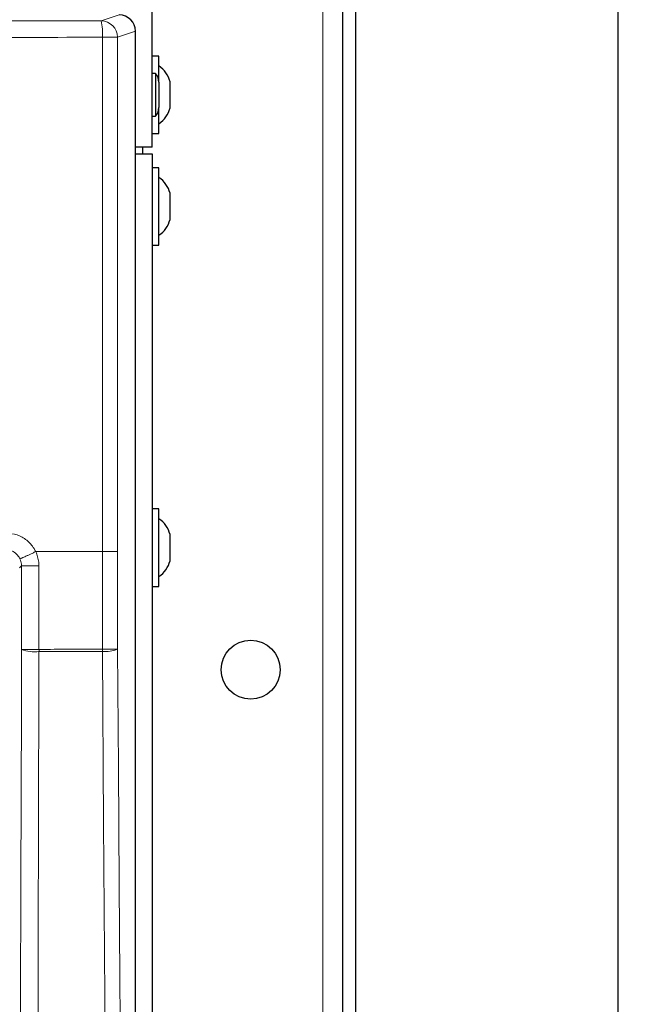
# Model space of a CAD drawing. Header units: millimetres. Extents: x 5 to 418, y 2 to 292.
# Tile 37 of 50: x 126 to 150, y 170 to 207. Entities that reach past the tile are written whole.
import ezdxf

# ---------------------------------------------------------------- set-up
doc = ezdxf.new("R2010")
doc.units = ezdxf.units.MM
doc.layers.add('SLD-0', color=7, linetype='Continuous')
doc.styles.add('SLDTEXTSTYLE1', font='TXT', dxfattribs={"width": 0.605})
doc.dimstyles.new('SLDDIMSTYLE1', dxfattribs={"dimtxt": 3.5, "dimasz": 3.5, "dimexe": 0, "dimexo": 0.0625, "dimgap": 0.875, "dimtad": 1, "dimdec": 1, "dimlfac": 4, "dimrnd": 1e-09, "dimzin": 12, "dimdsep": 46, "dimtxsty": 'SLDTEXTSTYLE1', "dimsah": 1, "dimcen": 0.09, "dimadec": 0, "dimazin": 3, "dimtfac": 1, "dimtofl": 0, "dimtmove": 0, "dimatfit": 3, "dimfxl": 1, "dimfrac": 2, "dimtolj": 1, "dimtzin": 12, "dimarcsym": 0})

# ---------------------------------------------------------------- blocks, each defined once
blk = doc.blocks.new('_D_2')
at = {"layer": 'SLD-0', "color": 7}
for p, q in [((137.946, 242.881), (150.196, 242.881)), ((149.196, 91.316), (149.196, 242.881)), ((128.656, 91.316), (150.196, 91.316))]:
    blk.add_line(p, q, dxfattribs=at)
for points in [[(149.196, 242.881), (148.736, 239.381), (149.656, 239.381)], [(149.196, 91.316), (149.656, 94.816), (148.736, 94.816)]]:
    blk.add_solid(points, dxfattribs=at)
at = {"layer": 'SLD-0', "color": 7, "insert": (144.684, 161.083), "char_height": 3.5, "attachment_point": 1, "rotation": 90, "style": 'SLDTEXTSTYLE1'}
blk.add_mtext('606,3', dxfattribs=at)

msp = doc.modelspace()

# ---------------------------------------------------------------- linework, layer by layer
at = {"color": 7, "linetype": 'Continuous', "lineweight": 18}
for p, q in [((137.9461, 242.8815), (137.9461, 92.8814)), ((129.4967, 206.9736), (130.18, 207.2012)), ((129.5444, 186.7565), (129.5444, 206.3487)), ((129.5444, 206.3487), (130.1209, 206.3487)), ((130.8052, 206.5766), (130.1209, 206.3487)), ((130.1209, 206.3487), (130.1209, 186.7565)), ((130.8052, 123.8363), (130.8052, 206.5766)), ((129.5444, 186.7565), (127.0031, 186.7565)), ((129.5444, 183.0427), (129.5444, 186.7565)), ((130.1209, 186.7565), (130.1209, 183.0427)), ((126.4623, 186.2103), (126.3858, 186.1338)), ((127.1288, 186.2103), (126.4623, 186.2103)), ((126.4623, 183.0307), (126.4623, 186.2103)), ((127.1288, 186.2103), (127.1288, 185.5853)), ((127.1288, 185.5853), (127.1288, 183.0307)), ((129.5444, 183.0427), (130.1209, 183.0427)), ((127.1288, 183.0307), (126.4623, 183.0307))]:
    msp.add_line(p, q, dxfattribs=at)
at = {"color": 7, "linetype": 'Continuous', "lineweight": 25}
for p, q in [((131.4461, 202.1565), (131.4461, 236.2065)), ((138.6961, 216.9601), (138.6961, 128.5528)), ((139.1961, 216.9601), (139.1961, 128.5528)), ((130.8052, 206.5766), (130.8053, 206.5766)), ((130.8053, 123.8363), (130.8053, 206.5766)), ((131.6961, 205.6315), (131.4461, 205.6315)), ((131.6961, 204.642), (131.6961, 205.6315)), ((131.5711, 204.9727), (131.4461, 204.9727)), ((131.5711, 204.9727), (131.5711, 203.9519)), ((131.6961, 204.642), (131.6961, 204.0348)), ((132.1211, 203.6565), (132.1211, 204.6565)), ((131.5711, 203.9519), (131.5711, 203.3402)), ((131.6961, 204.0348), (131.6961, 203.6709)), ((131.6961, 202.6815), (131.6961, 203.6709)), ((131.4461, 203.3402), (131.5711, 203.3402)), ((131.4461, 202.6815), (131.6961, 202.6815)), ((131.4461, 202.1565), (130.8053, 202.1565)), ((130.8053, 201.9065), (131.4461, 201.9065)), ((131.0711, 202.1565), (131.0711, 201.9065)), ((131.4461, 201.9065), (131.4461, 130.6564)), ((131.6961, 201.3815), (131.4461, 201.3815)), ((131.6961, 198.4315), (131.6961, 201.3815)), ((132.1211, 199.4065), (132.1211, 200.4065)), ((131.4461, 198.4315), (131.6961, 198.4315)), ((131.6961, 188.3815), (131.4461, 188.3815)), ((131.6961, 185.4315), (131.6961, 188.3815)), ((132.1211, 186.4065), (132.1211, 187.4065)), ((131.4461, 185.4315), (131.6961, 185.4315))]:
    msp.add_line(p, q, dxfattribs=at)
at = {"color": 7, "linetype": 'Continuous', "lineweight": 18, "flags": 128}
for points in [[(130.1209, 183.0427), (130.1538, 178.5458), (130.1868, 174.0489), (130.2505, 165.3682)], [(126.4193, 165.3525), (126.4297, 169.6051), (126.4406, 174.1026), (126.457, 180.8488), (126.4623, 183.0307)], [(127.1288, 182.9446), (127.1258, 181.7065), (127.1138, 176.7543), (127.1017, 171.8022), (127.0858, 165.2664)], [(129.6744, 165.2821), (129.6653, 166.52), (129.6289, 171.4716), (129.5925, 176.4231), (129.5444, 182.9566)]]:
    msp.add_lwpolyline(points, dxfattribs=at)
at = {"color": 7, "linetype": 'Continuous', "lineweight": 25}
msp.add_circle((135.1961, 182.2565), 1.125, dxfattribs=at)
at = {"color": 7, "linetype": 'Continuous', "lineweight": 18}
for centre, radius, start, end in [((127.3765, 206.4976), 2.173, 356.07233, 12.65471), ((129.4957, 206.3484), 0.6252, 0.02616, 89.90378), ((121.4717, 182.9996), 8.0729, 359.69459, 0.30541), ((129.6577, 184.1711), 1.2198, 264.67054, 292.31302), ((126.9639, 184.2902), 1.3557, 248.28595, 276.98974), ((117.8369, 182.9876), 9.292, 359.73448, 0.26552)]:
    msp.add_arc(centre, radius, start, end, dxfattribs=at)
at = {"color": 7, "linetype": 'Continuous', "lineweight": 25}
for centre, radius, start, end in [((131.1497, 204.4189), 1, 13.74131, 56.88111), ((131.1961, 204.642), 0.5, 0, 41.40962), ((131.1961, 203.6709), 0.5, 318.59038, 0), ((131.1497, 203.894), 1, 303.11889, 346.25869), ((131.1497, 200.1689), 1, 13.74131, 56.88111), ((131.1497, 199.644), 1, 303.11889, 346.25869), ((131.1497, 187.1689), 1, 13.74131, 56.88111), ((131.1497, 186.644), 1, 303.11889, 346.25869)]:
    msp.add_arc(centre, radius, start, end, dxfattribs=at)
msp.add_ellipse((130.1795, 206.5761), major_axis=(0.5937, 0.1978), ratio=0.9987209, start_param=5.962135, end_param=7.5320179, dxfattribs=at)
at = {"color": 7, "linetype": 'Continuous', "lineweight": 18}
for centre, major_axis, ratio in [((110.4705, 211.3138), (249.375, 0), 0.0174551), ((110.4705, 210.6889), (250, 0), 0.0174114)]:
    msp.add_ellipse(centre, major_axis=major_axis, ratio=ratio, start_param=4.7670318, end_param=4.7887587, dxfattribs=at)
for points, knots in [([(125.8773, 187.4615), (126.0183, 187.4475), (126.3002, 187.4196), (126.6741, 187.203), (126.8968, 186.9584), (126.9827, 186.7953), (127.0031, 186.7565)], [0, 0, 0, 0, 0.3020778, 0.6039938, 0.9057251, 1, 1, 1, 1]), ([(125.8388, 186.8366), (125.9091, 186.8295), (126.0496, 186.8154), (126.2358, 186.707), (126.3468, 186.5846), (126.3895, 186.5029), (126.3997, 186.4835)], [0, 0, 0, 0, 0.3018953, 0.6038667, 0.9057114, 1, 1, 1, 1]), ([(127.0031, 186.7564), (126.9654, 186.7382), (126.89, 186.7016), (126.7792, 186.6489), (126.676, 186.6006), (126.5842, 186.5585), (126.5075, 186.5244), (126.4495, 186.4998), (126.4105, 186.4847), (126.4033, 186.4839), (126.3997, 186.4835)], [0, 0, 0, 0, 0.1249999, 0.2499987, 0.3749982, 0.5000001, 0.6249989, 0.7499976, 0.8749999, 1, 1, 1, 1]), ([(126.3997, 186.4835), (126.425, 186.4173), (126.4589, 186.3286), (126.4616, 186.2343), (126.4623, 186.2103)], [0, 0, 0, 0, 0.7453163, 1, 1, 1, 1]), ([(127.0031, 186.7565), (127.0539, 186.6242), (127.122, 186.4466), (127.1275, 186.2583), (127.1288, 186.2103)], [0, 0, 0, 0, 0.7452172, 1, 1, 1, 1]), ([(129.5444, 186.7565), (129.6188, 186.7565), (129.7675, 186.7565), (129.9527, 186.7565), (130.0854, 186.7565), (130.109, 186.7565), (130.1209, 186.7565)], [0, 0, 0, 0, 0.2500018, 0.5000039, 0.7500011, 1, 1, 1, 1]), ([(127.1288, 183.0307), (127.5137, 183.0325), (128.3191, 183.0363), (129.1241, 183.0405), (129.5444, 183.0427)], [0, 0, 0, 0, 0.4778745, 1, 1, 1, 1]), ([(129.5444, 182.9566), (129.1241, 182.9544), (128.3191, 182.9502), (127.5137, 182.9464), (127.1288, 182.9446)], [0, 0, 0, 0, 0.5221254, 1, 1, 1, 1])]:
    msp.add_open_spline(points, degree=3, knots=knots, dxfattribs=at)

# ---------------------------------------------------------------- dimensions: what is measured, and where the dimension line sits
at = {"layer": 'SLD-0', "color": 7}
dim = msp.add_linear_dim(base=(149.1961, 242.8815), p1=(128.6557, 91.3164), p2=(137.9461, 242.8815), angle=90, dimstyle='SLDDIMSTYLE1', dxfattribs=at)
dim.commit()
dim.dimension.update_dxf_attribs({"geometry": '_D_2', "text_midpoint": (149.1961, 167.0989), "dimtype": 160})

doc.saveas('drawing.dxf')
